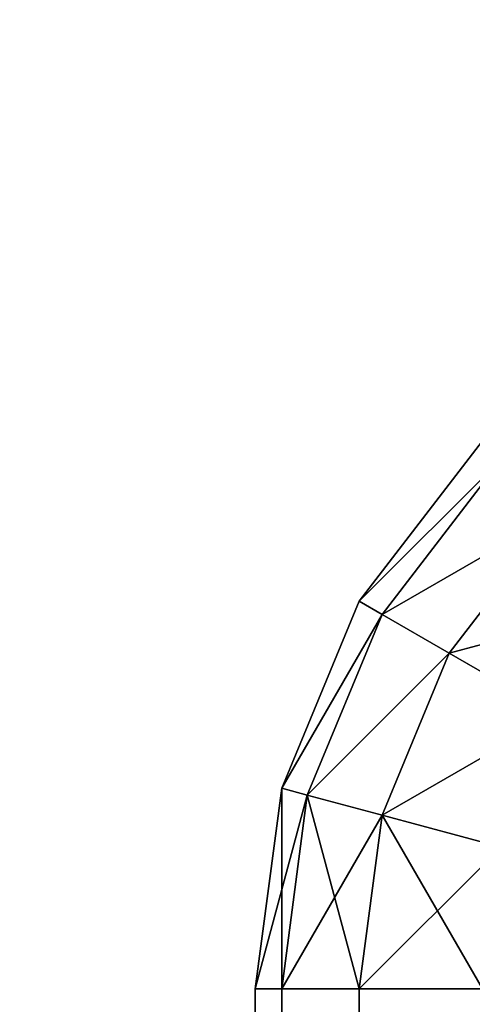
# Model space of a CAD drawing. Extents: x 0 to 706, y 79 to 431.
# Tile 228 of 256: x 460.62 to 460.839, y 257.635 to 258.111. Entities that reach past the tile are written whole.
import ezdxf

# ---------------------------------------------------------------- set-up
doc = ezdxf.new("R2010")
doc.units = 0
doc.header["$MEASUREMENT"] = 0
doc.layers.get('0').update_dxf_attribs({"color": 144, "linetype": 'CONTINUOUS'})
doc.layers.add('BLOC_B_TON', color=134, linetype='CONTINUOUS')
doc.layers.add('SOL', color=36, linetype='CONTINUOUS')

# ---------------------------------------------------------------- blocks, each defined once
blk = doc.blocks.new('B_TON_24___X_24___X_24___1')
for p, q in [((0.05024, 23.8125, 0.375), (0.10983, 23.89017, 0.375)), ((0.05024, 23.8125, 23.625), (0.10983, 23.89017, 23.625)), ((0.10983, 23.89017, 20), (0.05024, 23.8125, 20)), ((0.06131, 23.80611, 0.27794), (0.11887, 23.88113, 0.27794)), ((0.06131, 23.80611, 23.72206), (0.11887, 23.88113, 23.72206)), ((0.09375, 23.78738, 0.1875), (0.14536, 23.85464, 0.1875)), ((0.09375, 23.78738, 23.8125), (0.14536, 23.85464, 23.8125)), ((0.01278, 23.72206, 0.375), (0.05024, 23.8125, 0.375)), ((0.01278, 23.72206, 23.625), (0.05024, 23.8125, 23.625)), ((0.05024, 23.8125, 20), (0.01278, 23.72206, 20)), ((0.05024, 23.8125, 0.375), (0.06131, 23.80611, 0.27794)), ((0.05024, 23.8125, 23.625), (0.06131, 23.80611, 23.72206)), ((0.05024, 23.8125, 0.375), (0.05024, 23.8125, 20)), ((0.05024, 23.8125, 20), (0.05024, 23.8125, 23.625)), ((0.02512, 23.71875, 0.27794), (0.06131, 23.80611, 0.27794)), ((0.02512, 23.71875, 23.72206), (0.06131, 23.80611, 23.72206)), ((0.06131, 23.80611, 0.27794), (0.09375, 23.78738, 0.1875)), ((0.06131, 23.80611, 23.72206), (0.09375, 23.78738, 23.8125)), ((0.06131, 23.70905, 0.1875), (0.09375, 23.78738, 0.1875)), ((0.06131, 23.70905, 23.8125), (0.09375, 23.78738, 23.8125)), ((0.09375, 23.78738, 0.1875), (0.14536, 23.75758, 0.10983)), ((0.09375, 23.78738, 23.8125), (0.14536, 23.75758, 23.89017)), ((0, 23.625, 0.375), (0.01278, 23.72206, 0.375)), ((0, 23.625, 23.625), (0.01278, 23.72206, 23.625)), ((0.01278, 23.72206, 20), (0, 23.625, 20)), ((0.01278, 23.72206, 0.375), (0.02512, 23.71875, 0.27794)), ((0.01278, 23.72206, 23.625), (0.02512, 23.71875, 23.72206)), ((0.01278, 23.72206, 0.375), (0.01278, 23.72206, 20)), ((0.01278, 23.72206, 20), (0.01278, 23.72206, 23.625)), ((0.01278, 23.625, 0.27794), (0.02512, 23.71875, 0.27794)), ((0.01278, 23.625, 23.72206), (0.02512, 23.71875, 23.72206)), ((0.02512, 23.71875, 0.27794), (0.06131, 23.70905, 0.1875)), ((0.02512, 23.71875, 23.72206), (0.06131, 23.70905, 23.8125)), ((0.05024, 23.625, 0.1875), (0.06131, 23.70905, 0.1875)), ((0.05024, 23.625, 23.8125), (0.06131, 23.70905, 23.8125)), ((0.06131, 23.70905, 0.1875), (0.11887, 23.69363, 0.10983)), ((0.06131, 23.70905, 23.8125), (0.11887, 23.69363, 23.89017)), ((0, 0.375, 0.375), (0, 23.625, 0.375)), ((0.01278, 23.625, 0.27794), (0, 23.625, 0.375)), ((0.01278, 23.625, 23.72206), (0, 23.625, 23.625)), ((0, 23.625, 20), (0, 23.625, 0.375)), ((0, 23.625, 23.625), (0, 0.375, 23.625)), ((0, 23.625, 23.625), (0, 23.625, 20)), ((0.05024, 23.625, 0.1875), (0.01278, 23.625, 0.27794)), ((0.01278, 23.625, 0.27794), (0.01278, 0.375, 0.27794)), ((0.05024, 23.625, 23.8125), (0.01278, 23.625, 23.72206)), ((0.01278, 23.625, 23.72206), (0.01278, 0.375, 23.72206)), ((0.10983, 23.625, 0.10983), (0.05024, 23.625, 0.1875)), ((0.05024, 23.625, 0.1875), (0.05024, 0.375, 0.1875)), ((0.10983, 23.625, 23.89017), (0.05024, 23.625, 23.8125)), ((0.05024, 23.625, 23.8125), (0.05024, 0.375, 23.8125))]:
    blk.add_line(p, q)
at = {"color": 253}
mesh = blk.add_polyface(dxfattribs=at)
corners = [(0.05024, 23.8125, 0.375), (0.11887, 23.88113, 0.27794), (0.06131, 23.80611, 0.27794), (0.10983, 23.89017, 0.375)]
mesh.append_faces([[corners[k] for k in face] for face in [(0, 1, 2), (1, 0, 3)]], dxfattribs={"vtx0": -1, "color": 253})
mesh = blk.add_polyface(dxfattribs=at)
corners = [(0.11887, 23.88113, 23.72206), (0.05024, 23.8125, 23.625), (0.06131, 23.80611, 23.72206), (0.10983, 23.89017, 23.625)]
mesh.append_faces([[corners[k] for k in face] for face in [(0, 1, 2), (1, 0, 3)]], dxfattribs={"vtx0": -1, "color": 253})
mesh = blk.add_polyface(dxfattribs=at)
corners = [(0.10983, 23.89017, 20), (0.05024, 23.8125, 0.375), (0.05024, 23.8125, 20), (0.10983, 23.89017, 0.375)]
mesh.append_faces([[corners[k] for k in face] for face in [(0, 1, 2), (1, 0, 3)]], dxfattribs={"vtx0": -1, "color": 253})
mesh = blk.add_polyface(dxfattribs=at)
corners = [(0.10983, 23.89017, 23.625), (0.05024, 23.8125, 20), (0.05024, 23.8125, 23.625), (0.10983, 23.89017, 20)]
mesh.append_faces([[corners[k] for k in face] for face in [(0, 1, 2), (1, 0, 3)]], dxfattribs={"vtx0": -1, "color": 253})
mesh = blk.add_polyface(dxfattribs=at)
corners = [(0.06131, 23.80611, 0.27794), (0.14536, 23.85464, 0.1875), (0.09375, 23.78738, 0.1875), (0.11887, 23.88113, 0.27794)]
mesh.append_faces([[corners[k] for k in face] for face in [(0, 1, 2), (1, 0, 3)]], dxfattribs={"vtx0": -1, "color": 253})
mesh = blk.add_polyface(dxfattribs=at)
corners = [(0.14536, 23.85464, 23.8125), (0.06131, 23.80611, 23.72206), (0.09375, 23.78738, 23.8125), (0.11887, 23.88113, 23.72206)]
mesh.append_faces([[corners[k] for k in face] for face in [(0, 1, 2), (1, 0, 3)]], dxfattribs={"vtx0": -1, "color": 253})
mesh = blk.add_polyface(dxfattribs=at)
corners = [(0.09375, 23.78738, 0.1875), (0.1875, 23.8125, 0.10983), (0.14536, 23.75758, 0.10983), (0.14536, 23.85464, 0.1875)]
mesh.append_faces([[corners[k] for k in face] for face in [(0, 1, 2), (1, 0, 3)]], dxfattribs={"vtx0": -1, "color": 253})
mesh = blk.add_polyface(dxfattribs=at)
corners = [(0.1875, 23.8125, 23.89017), (0.09375, 23.78738, 23.8125), (0.14536, 23.75758, 23.89017), (0.14536, 23.85464, 23.8125)]
mesh.append_faces([[corners[k] for k in face] for face in [(0, 1, 2), (1, 0, 3)]], dxfattribs={"vtx0": -1, "color": 253})
mesh = blk.add_polyface(dxfattribs=at)
corners = [(0.01278, 23.72206, 0.375), (0.06131, 23.80611, 0.27794), (0.02512, 23.71875, 0.27794), (0.05024, 23.8125, 0.375)]
mesh.append_faces([[corners[k] for k in face] for face in [(0, 1, 2), (1, 0, 3)]], dxfattribs={"vtx0": -1, "color": 253})
mesh = blk.add_polyface(dxfattribs=at)
corners = [(0.06131, 23.80611, 23.72206), (0.01278, 23.72206, 23.625), (0.02512, 23.71875, 23.72206), (0.05024, 23.8125, 23.625)]
mesh.append_faces([[corners[k] for k in face] for face in [(0, 1, 2), (1, 0, 3)]], dxfattribs={"vtx0": -1, "color": 253})
mesh = blk.add_polyface(dxfattribs=at)
corners = [(0.05024, 23.8125, 20), (0.01278, 23.72206, 0.375), (0.01278, 23.72206, 20), (0.05024, 23.8125, 0.375)]
mesh.append_faces([[corners[k] for k in face] for face in [(0, 1, 2), (1, 0, 3)]], dxfattribs={"vtx0": -1, "color": 253})
mesh = blk.add_polyface(dxfattribs=at)
corners = [(0.05024, 23.8125, 23.625), (0.01278, 23.72206, 20), (0.01278, 23.72206, 23.625), (0.05024, 23.8125, 20)]
mesh.append_faces([[corners[k] for k in face] for face in [(0, 1, 2), (1, 0, 3)]], dxfattribs={"vtx0": -1, "color": 253})
mesh = blk.add_polyface(dxfattribs=at)
corners = [(0.02512, 23.71875, 0.27794), (0.09375, 23.78738, 0.1875), (0.06131, 23.70905, 0.1875), (0.06131, 23.80611, 0.27794)]
mesh.append_faces([[corners[k] for k in face] for face in [(0, 1, 2), (1, 0, 3)]], dxfattribs={"vtx0": -1, "color": 253})
mesh = blk.add_polyface(dxfattribs=at)
corners = [(0.09375, 23.78738, 23.8125), (0.02512, 23.71875, 23.72206), (0.06131, 23.70905, 23.8125), (0.06131, 23.80611, 23.72206)]
mesh.append_faces([[corners[k] for k in face] for face in [(0, 1, 2), (1, 0, 3)]], dxfattribs={"vtx0": -1, "color": 253})
mesh = blk.add_polyface(dxfattribs=at)
corners = [(0.06131, 23.70905, 0.1875), (0.14536, 23.75758, 0.10983), (0.11887, 23.69363, 0.10983), (0.09375, 23.78738, 0.1875)]
mesh.append_faces([[corners[k] for k in face] for face in [(0, 1, 2), (1, 0, 3)]], dxfattribs={"vtx0": -1, "color": 253})
mesh = blk.add_polyface(dxfattribs=at)
corners = [(0.14536, 23.75758, 23.89017), (0.06131, 23.70905, 23.8125), (0.11887, 23.69363, 23.89017), (0.09375, 23.78738, 23.8125)]
mesh.append_faces([[corners[k] for k in face] for face in [(0, 1, 2), (1, 0, 3)]], dxfattribs={"vtx0": -1, "color": 253})
mesh = blk.add_polyface(dxfattribs=at)
corners = [(0.01278, 23.72206, 0.375), (0.01278, 23.625, 0.27794), (0, 23.625, 0.375), (0.02512, 23.71875, 0.27794)]
mesh.append_faces([[corners[k] for k in face] for face in [(0, 1, 2), (1, 0, 3)]], dxfattribs={"vtx0": -1, "color": 253})
mesh = blk.add_polyface(dxfattribs=at)
corners = [(0.02512, 23.71875, 23.72206), (0, 23.625, 23.625), (0.01278, 23.625, 23.72206), (0.01278, 23.72206, 23.625)]
mesh.append_faces([[corners[k] for k in face] for face in [(0, 1, 2), (1, 0, 3)]], dxfattribs={"vtx0": -1, "color": 253})
mesh = blk.add_polyface(dxfattribs=at)
corners = [(0.01278, 23.72206, 20), (0, 23.625, 0.375), (0, 23.625, 20), (0.01278, 23.72206, 0.375)]
mesh.append_faces([[corners[k] for k in face] for face in [(0, 1, 2), (1, 0, 3)]], dxfattribs={"vtx0": -1, "color": 253})
mesh = blk.add_polyface(dxfattribs=at)
corners = [(0.01278, 23.72206, 23.625), (0, 23.625, 20), (0, 23.625, 23.625), (0.01278, 23.72206, 20)]
mesh.append_faces([[corners[k] for k in face] for face in [(0, 1, 2), (1, 0, 3)]], dxfattribs={"vtx0": -1, "color": 253})
mesh = blk.add_polyface(dxfattribs=at)
corners = [(0.02512, 23.71875, 0.27794), (0.05024, 23.625, 0.1875), (0.01278, 23.625, 0.27794), (0.06131, 23.70905, 0.1875)]
mesh.append_faces([[corners[k] for k in face] for face in [(0, 1, 2), (1, 0, 3)]], dxfattribs={"vtx0": -1, "color": 253})
mesh = blk.add_polyface(dxfattribs=at)
corners = [(0.06131, 23.70905, 23.8125), (0.01278, 23.625, 23.72206), (0.05024, 23.625, 23.8125), (0.02512, 23.71875, 23.72206)]
mesh.append_faces([[corners[k] for k in face] for face in [(0, 1, 2), (1, 0, 3)]], dxfattribs={"vtx0": -1, "color": 253})
mesh = blk.add_polyface(dxfattribs=at)
corners = [(0.06131, 23.70905, 0.1875), (0.10983, 23.625, 0.10983), (0.05024, 23.625, 0.1875), (0.11887, 23.69363, 0.10983)]
mesh.append_faces([[corners[k] for k in face] for face in [(0, 1, 2), (1, 0, 3)]], dxfattribs={"vtx0": -1, "color": 253})
mesh = blk.add_polyface(dxfattribs=at)
corners = [(0.11887, 23.69363, 23.89017), (0.05024, 23.625, 23.8125), (0.10983, 23.625, 23.89017), (0.06131, 23.70905, 23.8125)]
mesh.append_faces([[corners[k] for k in face] for face in [(0, 1, 2), (1, 0, 3)]], dxfattribs={"vtx0": -1, "color": 253})
mesh = blk.add_polyface(dxfattribs=at)
corners = [(0, 23.625, 23.625), (0, 0.375, 20), (0, 0.375, 23.625), (0, 0.375, 0.375), (0, 23.625, 0.375), (0, 23.625, 20)]
mesh.append_faces([[corners[k] for k in face] for face in [(0, 1, 2), (4, 0, 5)]], dxfattribs={"vtx0": -1, "color": 253})
mesh.append_faces([[corners[k] for k in face] for face in [(1, 0, 3), (3, 0, 4)]], dxfattribs={"vtx0": -1, "vtx1": -1, "color": 253})
mesh = blk.add_polyface(dxfattribs=at)
corners = [(0, 23.625, 0.375), (0.01278, 0.375, 0.27794), (0, 0.375, 0.375), (0.01278, 23.625, 0.27794)]
mesh.append_faces([[corners[k] for k in face] for face in [(0, 1, 2), (1, 0, 3)]], dxfattribs={"vtx0": -1, "color": 253})
mesh = blk.add_polyface(dxfattribs=at)
corners = [(0.01278, 23.625, 23.72206), (0, 0.375, 23.625), (0.01278, 0.375, 23.72206), (0, 23.625, 23.625)]
mesh.append_faces([[corners[k] for k in face] for face in [(0, 1, 2), (1, 0, 3)]], dxfattribs={"vtx0": -1, "color": 253})
mesh = blk.add_polyface(dxfattribs=at)
corners = [(0.01278, 23.625, 0.27794), (0.05024, 0.375, 0.1875), (0.01278, 0.375, 0.27794), (0.05024, 23.625, 0.1875)]
mesh.append_faces([[corners[k] for k in face] for face in [(0, 1, 2), (1, 0, 3)]], dxfattribs={"vtx0": -1, "color": 253})
mesh = blk.add_polyface(dxfattribs=at)
corners = [(0.05024, 23.625, 23.8125), (0.01278, 0.375, 23.72206), (0.05024, 0.375, 23.8125), (0.01278, 23.625, 23.72206)]
mesh.append_faces([[corners[k] for k in face] for face in [(0, 1, 2), (1, 0, 3)]], dxfattribs={"vtx0": -1, "color": 253})
mesh = blk.add_polyface(dxfattribs=at)
corners = [(0.05024, 23.625, 0.1875), (0.10983, 0.375, 0.10983), (0.05024, 0.375, 0.1875), (0.10983, 23.625, 0.10983)]
mesh.append_faces([[corners[k] for k in face] for face in [(0, 1, 2), (1, 0, 3)]], dxfattribs={"vtx0": -1, "color": 253})
mesh = blk.add_polyface(dxfattribs=at)
corners = [(0.10983, 23.625, 23.89017), (0.05024, 0.375, 23.8125), (0.10983, 0.375, 23.89017), (0.05024, 23.625, 23.8125)]
mesh.append_faces([[corners[k] for k in face] for face in [(0, 1, 2), (1, 0, 3)]], dxfattribs={"vtx0": -1, "color": 253})
blk = doc.blocks.new('GROUPE_5')
at = {"color": 67}
mesh = blk.add_polyface(dxfattribs=at)
corners = [(568.9375, 0), (-137.125, 351.125), (-137.125, 0), (568.9375, 351.125)]
mesh.append_faces([[corners[k] for k in face] for face in [(0, 1, 2), (1, 0, 3)]], dxfattribs={"vtx0": -1, "color": 67})

msp = doc.modelspace()

# ---------------------------------------------------------------- block references
at = {"layer": 'BLOC_B_TON'}
msp.add_blockref('B_TON_24___X_24___X_24___1', (460.73403, 234.0173, 30.72476), dxfattribs=at)
at = {"layer": 'SOL'}
msp.add_blockref('GROUPE_5', (137.125, 79.39059, 50.34976), dxfattribs=at)

doc.saveas('drawing.dxf')
